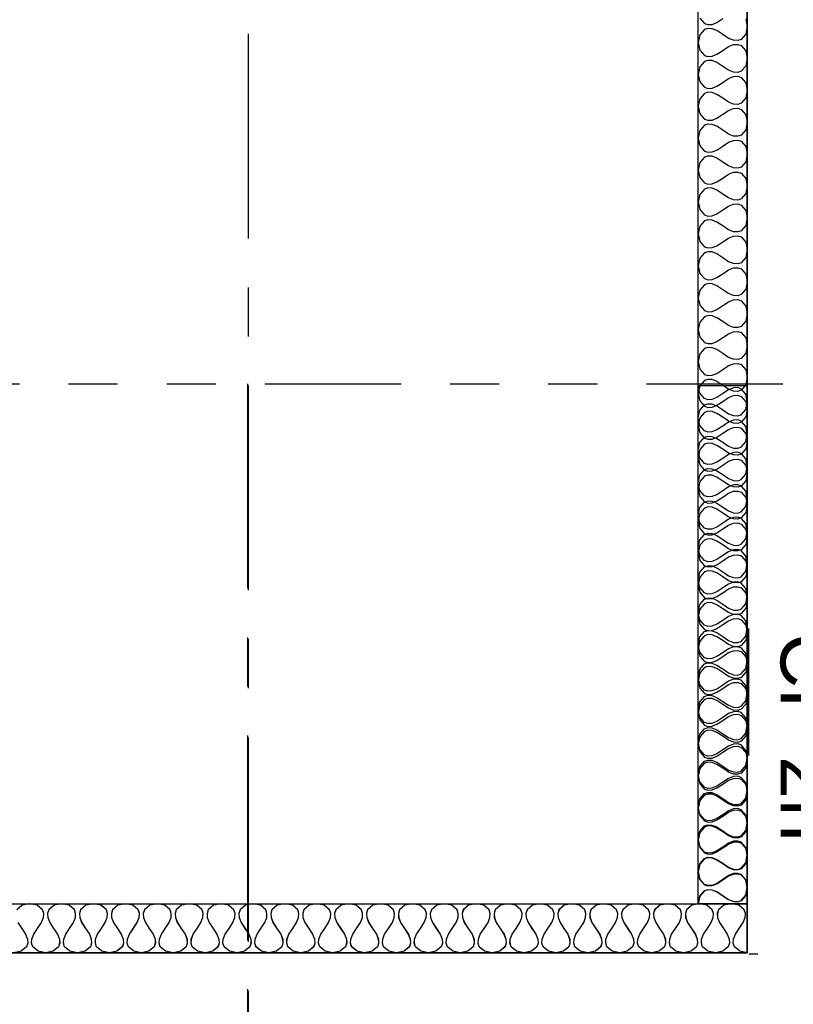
# Model space of a CAD drawing. Header units: millimetres. Extents: x -15 to 127, y -65 to 67.
# Tile 208 of 256: x 10.99 to 12.56, y 22.3 to 24.3. Entities that reach past the tile are written whole.
import ezdxf

# ---------------------------------------------------------------- set-up
doc = ezdxf.new("R2010")
doc.units = ezdxf.units.MM
doc.header["$MEASUREMENT"] = 0
for name, pattern in [('PC_DASH_1', [0.638889, 0.277778, -0.083333, 0.055556, -0.083333, 0.055556, -0.083333]), ('PC_DASH_2', [0.125, 0.055556, -0.069444]), ('PC_DASH_4', [0.638889, 0.416667, -0.083333, 0.055556, -0.083333]), ('PC_DASH_6', [0.638889, 0.416667, -0.083333, 0.055556, -0.083333])]:
    doc.linetypes.add(name, pattern=pattern)
doc.layers.add('structure rdc', color=7, linetype='Continuous')
doc.styles.get("Standard").update_dxf_attribs({"font": 'BKANT.TTF'})

# ---------------------------------------------------------------- blocks, each defined once
blk = doc.blocks.new('PD_9359')
at = {"layer": 'structure rdc', "color": 0}
for points in [[(12.4914, -19.6776), (12.4914, -23.8041), (12.3914, -23.8041), (12.3914, -19.6776), (12.4914, -19.6776)], [(12.3946, -21.9999), (12.4039, -22.0108), (12.411, -22.0131), (12.4196, -22.0126), (12.4297, -22.0086), (12.4414, -22.0008)], [(12.4883, -22.0016), (12.4914, -22.017), (12.4883, -22.0324), (12.4789, -22.0433), (12.4719, -22.0456), (12.4633, -22.045), (12.4532, -22.0411), (12.4414, -22.0332), (12.4297, -22.0254), (12.4196, -22.0214), (12.411, -22.0209), (12.4039, -22.0232), (12.3946, -22.0341), (12.3914, -22.0495), (12.3946, -22.0649), (12.4039, -22.0757), (12.411, -22.0781), (12.4196, -22.0775), (12.4297, -22.0736), (12.4414, -22.0657), (12.4532, -22.0579), (12.4633, -22.0539), (12.4719, -22.0534), (12.4789, -22.0557), (12.4883, -22.0666), (12.4914, -22.082), (12.4883, -22.0974), (12.4789, -22.1082), (12.4719, -22.1105), (12.4633, -22.11), (12.4532, -22.1061), (12.4414, -22.0982), (12.4297, -22.0903), (12.4196, -22.0864), (12.411, -22.0859), (12.4039, -22.0882), (12.3946, -22.0991), (12.3914, -22.1145), (12.3946, -22.1299), (12.4039, -22.1407), (12.411, -22.143), (12.4196, -22.1425), (12.4297, -22.1386), (12.4414, -22.1307), (12.4532, -22.1228), (12.4633, -22.1189), (12.4719, -22.1184), (12.4789, -22.1207), (12.4883, -22.1316), (12.4914, -22.147), (12.4883, -22.1624), (12.4789, -22.1732), (12.4719, -22.1755), (12.4633, -22.175), (12.4532, -22.1711), (12.4414, -22.1632), (12.4297, -22.1553), (12.4196, -22.1514), (12.411, -22.1509), (12.4039, -22.1532), (12.3946, -22.1641), (12.3914, -22.1795), (12.3946, -22.1949), (12.4039, -22.2057), (12.411, -22.208), (12.4196, -22.2075), (12.4297, -22.2036), (12.4414, -22.1957), (12.4532, -22.1878), (12.4633, -22.1839), (12.4719, -22.1834), (12.4789, -22.1857), (12.4883, -22.1966), (12.4914, -22.212), (12.4883, -22.2273), (12.4789, -22.2382), (12.4719, -22.2405), (12.4633, -22.24), (12.4532, -22.2361), (12.4414, -22.2282), (12.4297, -22.2203), (12.4196, -22.2164), (12.411, -22.2159), (12.4039, -22.2182), (12.3946, -22.2291), (12.3914, -22.2444), (12.3946, -22.2598), (12.4039, -22.2707), (12.411, -22.273), (12.4196, -22.2725), (12.4297, -22.2686), (12.4414, -22.2607), (12.4532, -22.2528), (12.4633, -22.2489), (12.4719, -22.2484), (12.4789, -22.2507), (12.4883, -22.2615), (12.4914, -22.2769), (12.4883, -22.2923), (12.4789, -22.3032), (12.4719, -22.3055), (12.4633, -22.305), (12.4532, -22.3011), (12.4414, -22.2932), (12.4297, -22.2853), (12.4196, -22.2814), (12.411, -22.2809), (12.4039, -22.2832), (12.3946, -22.294), (12.3914, -22.3094), (12.3946, -22.3248), (12.4039, -22.3357), (12.411, -22.338), (12.4196, -22.3375), (12.4297, -22.3336), (12.4414, -22.3257), (12.4532, -22.3178), (12.4633, -22.3139), (12.4719, -22.3134), (12.4789, -22.3157), (12.4883, -22.3265), (12.4914, -22.3419), (12.4883, -22.3573), (12.4789, -22.3682), (12.4719, -22.3705), (12.4633, -22.37), (12.4532, -22.366), (12.4414, -22.3582), (12.4297, -22.3503), (12.4196, -22.3464), (12.411, -22.3458), (12.4039, -22.3482), (12.3946, -22.359), (12.3914, -22.3744), (12.3946, -22.3898), (12.4039, -22.4007), (12.411, -22.403), (12.4196, -22.4025), (12.4297, -22.3985), (12.4414, -22.3907), (12.4532, -22.3828), (12.4633, -22.3789), (12.4719, -22.3783), (12.4789, -22.3807), (12.4883, -22.3915), (12.4914, -22.4069), (12.4883, -22.4223), (12.4789, -22.4332), (12.4719, -22.4355), (12.4633, -22.4349), (12.4532, -22.431), (12.4414, -22.4231), (12.4297, -22.4153), (12.4196, -22.4114), (12.411, -22.4108), (12.4039, -22.4131), (12.3946, -22.424), (12.3914, -22.4394), (12.3946, -22.4548), (12.4039, -22.4656), (12.411, -22.468), (12.4196, -22.4674), (12.4297, -22.4635), (12.4414, -22.4556), (12.4532, -22.4478), (12.4633, -22.4438), (12.4719, -22.4433), (12.4789, -22.4456), (12.4883, -22.4565), (12.4914, -22.4719), (12.4883, -22.4873), (12.4789, -22.4981), (12.4719, -22.5005), (12.4633, -22.4999), (12.4532, -22.496), (12.4414, -22.4881), (12.4297, -22.4803), (12.4196, -22.4763), (12.411, -22.4758), (12.4039, -22.4781), (12.3946, -22.489), (12.3914, -22.5044), (12.3946, -22.5198), (12.4039, -22.5306), (12.411, -22.5329), (12.4196, -22.5324), (12.4297, -22.5285), (12.4414, -22.5206), (12.4532, -22.5127), (12.4633, -22.5088), (12.4719, -22.5083), (12.4789, -22.5106), (12.4883, -22.5215), (12.4914, -22.5369), (12.4883, -22.5523), (12.4789, -22.5631), (12.4719, -22.5654), (12.4633, -22.5649), (12.4532, -22.561), (12.4414, -22.5531), (12.4297, -22.5452), (12.4196, -22.5413), (12.411, -22.5408), (12.4039, -22.5431), (12.3946, -22.554), (12.3914, -22.5694), (12.3946, -22.5848), (12.4039, -22.5956), (12.411, -22.5979), (12.4196, -22.5974), (12.4297, -22.5935), (12.4414, -22.5856), (12.4532, -22.5777), (12.4633, -22.5738), (12.4719, -22.5733), (12.4789, -22.5756), (12.4883, -22.5865), (12.4914, -22.6019), (12.4883, -22.6172), (12.4789, -22.6281), (12.4719, -22.6304), (12.4633, -22.6299), (12.4532, -22.626), (12.4414, -22.6181), (12.4297, -22.6102), (12.4196, -22.6063), (12.411, -22.6058), (12.4039, -22.6081), (12.3946, -22.619), (12.3914, -22.6343), (12.3946, -22.6497), (12.4039, -22.6606), (12.411, -22.6629), (12.4196, -22.6624), (12.4297, -22.6585), (12.4414, -22.6506), (12.4532, -22.6427), (12.4633, -22.6388), (12.4719, -22.6383), (12.4789, -22.6406), (12.4883, -22.6514), (12.4914, -22.6668), (12.4883, -22.6822), (12.4789, -22.6931), (12.4719, -22.6954), (12.4633, -22.6949), (12.4532, -22.691), (12.4414, -22.6831), (12.4297, -22.6752), (12.4196, -22.6713), (12.411, -22.6708), (12.4039, -22.6731), (12.3946, -22.6839), (12.3914, -22.6993), (12.3946, -22.7147), (12.4039, -22.7256), (12.411, -22.7279), (12.4196, -22.7274), (12.4297, -22.7235), (12.4414, -22.7156), (12.4532, -22.7077), (12.4633, -22.7038), (12.4719, -22.7033), (12.4789, -22.7056), (12.4883, -22.7164), (12.4914, -22.7318), (12.4883, -22.7472), (12.4789, -22.7581), (12.4719, -22.7604), (12.4633, -22.7599), (12.4532, -22.756), (12.4414, -22.7481), (12.4297, -22.7402), (12.4196, -22.7363), (12.411, -22.7358), (12.4039, -22.7381), (12.3946, -22.7489), (12.3914, -22.7643), (12.3946, -22.7797), (12.4039, -22.7906), (12.411, -22.7929), (12.4196, -22.7924), (12.4297, -22.7884), (12.4414, -22.7806), (12.4532, -22.7727), (12.4633, -22.7688), (12.4719, -22.7682), (12.4789, -22.7706), (12.4883, -22.7814), (12.4914, -22.7968), (12.4883, -22.8122), (12.4789, -22.8231), (12.4719, -22.8254), (12.4633, -22.8249), (12.4532, -22.8209), (12.4414, -22.8131), (12.4297, -22.8052), (12.4196, -22.8013), (12.411, -22.8007), (12.4039, -22.803), (12.3946, -22.8139), (12.3914, -22.8293), (12.3946, -22.8447), (12.4039, -22.8555), (12.411, -22.8579), (12.4196, -22.8573), (12.4297, -22.8534), (12.4414, -22.8455), (12.4532, -22.8377), (12.4633, -22.8337), (12.4719, -22.8332), (12.4789, -22.8355), (12.4883, -22.8464), (12.4914, -22.8618), (12.4883, -22.8772), (12.4789, -22.888), (12.4719, -22.8904), (12.4633, -22.8898), (12.4532, -22.8859), (12.4414, -22.878), (12.4297, -22.8702), (12.4196, -22.8662), (12.411, -22.8657), (12.4039, -22.868), (12.3946, -22.8789), (12.3914, -22.8943), (12.3946, -22.9097), (12.4039, -22.9205), (12.411, -22.9228), (12.4196, -22.9223), (12.4297, -22.9184), (12.4414, -22.9105), (12.4532, -22.9026), (12.4633, -22.8987), (12.4719, -22.8982), (12.4789, -22.9005), (12.4883, -22.9114), (12.4914, -22.9268), (12.4883, -22.9422), (12.4789, -22.953), (12.4719, -22.9553), (12.4633, -22.9548), (12.4532, -22.9509), (12.4414, -22.943), (12.4297, -22.9351), (12.4196, -22.9312), (12.411, -22.9307), (12.4039, -22.933), (12.3946, -22.9439), (12.3914, -22.9593), (12.3946, -22.9747), (12.4039, -22.9855), (12.411, -22.9878), (12.4196, -22.9873), (12.4297, -22.9834), (12.4414, -22.9755), (12.4532, -22.9676), (12.4633, -22.9637), (12.4719, -22.9632), (12.4789, -22.9655), (12.4883, -22.9764), (12.4914, -22.9918), (12.4883, -23.0071), (12.4789, -23.018), (12.4719, -23.0203), (12.4633, -23.0198), (12.4532, -23.0159), (12.4414, -23.008), (12.4297, -23.0001), (12.4196, -22.9962), (12.411, -22.9957), (12.4039, -22.998), (12.3946, -23.0089), (12.3914, -23.0242), (12.3946, -23.0396), (12.4039, -23.0505), (12.411, -23.0528), (12.4196, -23.0523), (12.4297, -23.0484), (12.4414, -23.0405), (12.4532, -23.0326), (12.4633, -23.0287), (12.4719, -23.0282), (12.4789, -23.0305), (12.4883, -23.0414), (12.4914, -23.0567), (12.4883, -23.0721), (12.4789, -23.083), (12.4719, -23.0853), (12.4633, -23.0848), (12.4532, -23.0809), (12.4414, -23.073), (12.4297, -23.0651), (12.4196, -23.0612), (12.411, -23.0607), (12.4039, -23.063), (12.3946, -23.0738), (12.3914, -23.0892), (12.3946, -23.1046), (12.4039, -23.1155), (12.411, -23.1178), (12.4196, -23.1173), (12.4297, -23.1134), (12.4414, -23.1055), (12.4532, -23.0976), (12.4633, -23.0937), (12.4719, -23.0932), (12.4789, -23.0955), (12.4883, -23.1063), (12.4914, -23.1217), (12.4883, -23.1371), (12.4789, -23.148), (12.4719, -23.1503), (12.4633, -23.1498), (12.4532, -23.1459), (12.4414, -23.138), (12.4297, -23.1301), (12.4196, -23.1262), (12.411, -23.1257), (12.4039, -23.128), (12.3946, -23.1388), (12.3914, -23.1542), (12.3946, -23.1696), (12.4039, -23.1805), (12.411, -23.1828), (12.4196, -23.1823), (12.4297, -23.1783), (12.4414, -23.1705), (12.4532, -23.1626), (12.4633, -23.1587), (12.4719, -23.1581), (12.4789, -23.1605), (12.4883, -23.1713), (12.4914, -23.1867), (12.4883, -23.2021), (12.4789, -23.213), (12.4719, -23.2153), (12.4633, -23.2148), (12.4532, -23.2108), (12.4414, -23.203), (12.4297, -23.1951), (12.4196, -23.1912), (12.411, -23.1906), (12.4039, -23.193), (12.3946, -23.2038), (12.3914, -23.2192), (12.3946, -23.2346), (12.4039, -23.2454), (12.411, -23.2478), (12.4196, -23.2472), (12.4297, -23.2433), (12.4414, -23.2354), (12.4532, -23.2276), (12.4633, -23.2236), (12.4719, -23.2231), (12.4789, -23.2254), (12.4883, -23.2363), (12.4914, -23.2517), (12.4883, -23.2671), (12.4789, -23.2779), (12.4719, -23.2803), (12.4633, -23.2797), (12.4532, -23.2758), (12.4414, -23.2679), (12.4297, -23.2601), (12.4196, -23.2561), (12.411, -23.2556), (12.4039, -23.2579), (12.3946, -23.2688), (12.3914, -23.2842), (12.3946, -23.2996), (12.4039, -23.3104), (12.411, -23.3127), (12.4196, -23.3122), (12.4297, -23.3083), (12.4414, -23.3004), (12.4532, -23.2925), (12.4633, -23.2886), (12.4719, -23.2881), (12.4789, -23.2904), (12.4883, -23.3013), (12.4914, -23.3167), (12.4883, -23.3321), (12.4789, -23.3429), (12.4719, -23.3452), (12.4633, -23.3447), (12.4532, -23.3408), (12.4414, -23.3329), (12.4297, -23.325), (12.4196, -23.3211), (12.411, -23.3206), (12.4039, -23.3229), (12.3946, -23.3338), (12.3914, -23.3492), (12.3946, -23.3646), (12.4039, -23.3754), (12.411, -23.3777), (12.4196, -23.3772), (12.4297, -23.3733), (12.4414, -23.3654), (12.4532, -23.3575), (12.4633, -23.3536), (12.4719, -23.3531), (12.4789, -23.3554), (12.4883, -23.3663), (12.4914, -23.3817), (12.4883, -23.3971), (12.4789, -23.4079), (12.4719, -23.4102), (12.4633, -23.4097), (12.4532, -23.4058), (12.4414, -23.3979), (12.4297, -23.39), (12.4196, -23.3861), (12.411, -23.3856), (12.4039, -23.3879), (12.3946, -23.3988), (12.3914, -23.4142), (12.3946, -23.4295), (12.4039, -23.4404), (12.411, -23.4427), (12.4196, -23.4422), (12.4297, -23.4383), (12.4414, -23.4304), (12.4532, -23.4225), (12.4633, -23.4186), (12.4719, -23.4181), (12.4789, -23.4204), (12.4883, -23.4313), (12.4914, -23.4466), (12.4883, -23.462), (12.4789, -23.4729), (12.4719, -23.4752), (12.4633, -23.4747), (12.4532, -23.4708), (12.4414, -23.4629), (12.4297, -23.455), (12.4196, -23.4511), (12.411, -23.4506), (12.4039, -23.4529), (12.3946, -23.4637), (12.3914, -23.4791), (12.3946, -23.4945), (12.4039, -23.5054), (12.411, -23.5077), (12.4196, -23.5072), (12.4297, -23.5033), (12.4414, -23.4954), (12.4532, -23.4875), (12.4633, -23.4836), (12.4719, -23.4831), (12.4789, -23.4854), (12.4883, -23.4962), (12.4914, -23.5116), (12.4883, -23.527), (12.4789, -23.5379), (12.4719, -23.5402), (12.4633, -23.5397), (12.4532, -23.5358), (12.4414, -23.5279), (12.4297, -23.52), (12.4196, -23.5161), (12.411, -23.5156), (12.4039, -23.5179), (12.3946, -23.5287), (12.3914, -23.5441), (12.3946, -23.5595), (12.4039, -23.5704), (12.411, -23.5727), (12.4196, -23.5722), (12.4297, -23.5682), (12.4414, -23.5604), (12.4532, -23.5525), (12.4633, -23.5486), (12.4719, -23.548), (12.4789, -23.5504), (12.4883, -23.5612), (12.4914, -23.5766), (12.4883, -23.592), (12.4789, -23.6029), (12.4719, -23.6052), (12.4633, -23.6047), (12.4532, -23.6007), (12.4414, -23.5929), (12.4297, -23.585), (12.4196, -23.5811), (12.411, -23.5805), (12.4039, -23.5829), (12.3946, -23.5937), (12.3914, -23.6091), (12.3946, -23.6245), (12.4039, -23.6354), (12.411, -23.6377), (12.4196, -23.6371), (12.4297, -23.6332), (12.4414, -23.6253), (12.4532, -23.6175), (12.4633, -23.6136), (12.4719, -23.613), (12.4789, -23.6153), (12.4883, -23.6262), (12.4914, -23.6416), (12.4883, -23.657), (12.4789, -23.6678), (12.4719, -23.6702), (12.4633, -23.6696), (12.4532, -23.6657), (12.4414, -23.6578), (12.4297, -23.65), (12.4196, -23.646), (12.411, -23.6455), (12.4039, -23.6478), (12.3946, -23.6587), (12.3914, -23.6741), (12.3946, -23.6895), (12.4039, -23.7003), (12.411, -23.7027), (12.4196, -23.7021), (12.4297, -23.6982), (12.4414, -23.6903), (12.4532, -23.6825), (12.4633, -23.6785), (12.4719, -23.678), (12.4789, -23.6803), (12.4883, -23.6912), (12.4914, -23.7066), (12.4883, -23.722), (12.4789, -23.7328), (12.4719, -23.7351), (12.4633, -23.7346), (12.4532, -23.7307), (12.4414, -23.7228), (12.4297, -23.7149), (12.4196, -23.711), (12.411, -23.7105), (12.4039, -23.7128), (12.3946, -23.7237), (12.3914, -23.7391), (12.3946, -23.7545), (12.4039, -23.7653), (12.411, -23.7676), (12.4196, -23.7671), (12.4297, -23.7632), (12.4414, -23.7553), (12.4532, -23.7474), (12.4633, -23.7435), (12.4719, -23.743), (12.4789, -23.7453), (12.4883, -23.7562), (12.4914, -23.7716), (12.4883, -23.787), (12.4789, -23.7978), (12.4719, -23.8001), (12.4633, -23.7996), (12.4532, -23.7957), (12.4414, -23.7878), (12.4297, -23.7799), (12.4196, -23.776), (12.411, -23.7755), (12.4039, -23.7778), (12.3946, -23.7887), (12.3914, -23.8041)]]:
    blk.add_lwpolyline(points, dxfattribs=at)
blk = doc.blocks.new('PD_9360')
at = {"layer": 'structure rdc', "color": 0}
for points in [[(12.4914, -23.9041), (5.5362, -23.9041), (5.5362, -23.8041), (12.4914, -23.8041), (12.4914, -23.9041)], [(12.4914, -23.9041), (12.4761, -23.9009), (12.4652, -23.8916), (12.4629, -23.8845), (12.4634, -23.8759), (12.4673, -23.8658), (12.4752, -23.8541), (12.4831, -23.8423), (12.487, -23.8322), (12.4875, -23.8236), (12.4852, -23.8166), (12.4743, -23.8072), (12.4589, -23.8041), (12.4436, -23.8072), (12.4327, -23.8166), (12.4304, -23.8236), (12.4309, -23.8322), (12.4348, -23.8423), (12.4427, -23.8541), (12.4506, -23.8658), (12.4545, -23.8759), (12.455, -23.8845), (12.4527, -23.8916), (12.4418, -23.9009), (12.4264, -23.9041), (12.4111, -23.9009), (12.4002, -23.8916), (12.3979, -23.8845), (12.3984, -23.8759), (12.4023, -23.8658), (12.4102, -23.8541), (12.4181, -23.8423), (12.422, -23.8322), (12.4225, -23.8236), (12.4202, -23.8166), (12.4093, -23.8072), (12.3939, -23.8041), (12.3786, -23.8072), (12.3677, -23.8166), (12.3654, -23.8236), (12.3659, -23.8322), (12.3698, -23.8423), (12.3777, -23.8541), (12.3856, -23.8658), (12.3895, -23.8759), (12.39, -23.8845), (12.3877, -23.8916), (12.3768, -23.9009), (12.3614, -23.9041), (12.346, -23.9009), (12.3352, -23.8916), (12.3329, -23.8845), (12.3334, -23.8759), (12.3373, -23.8658), (12.3452, -23.8541), (12.3531, -23.8423), (12.357, -23.8322), (12.3575, -23.8236), (12.3552, -23.8166), (12.3443, -23.8072), (12.3289, -23.8041), (12.3135, -23.8072), (12.3027, -23.8166), (12.3004, -23.8236), (12.3009, -23.8322), (12.3048, -23.8423), (12.3127, -23.8541), (12.3206, -23.8658), (12.3245, -23.8759), (12.325, -23.8845), (12.3227, -23.8916), (12.3118, -23.9009), (12.2964, -23.9041), (12.281, -23.9009), (12.2702, -23.8916), (12.2679, -23.8845), (12.2684, -23.8759), (12.2723, -23.8658), (12.2802, -23.8541), (12.2881, -23.8423), (12.292, -23.8322), (12.2925, -23.8236), (12.2902, -23.8166), (12.2793, -23.8072), (12.2639, -23.8041), (12.2485, -23.8072), (12.2377, -23.8166), (12.2354, -23.8236), (12.2359, -23.8322), (12.2398, -23.8423), (12.2477, -23.8541), (12.2556, -23.8658), (12.2595, -23.8759), (12.26, -23.8845), (12.2577, -23.8916), (12.2468, -23.9009), (12.2314, -23.9041), (12.216, -23.9009), (12.2052, -23.8916), (12.2029, -23.8845), (12.2034, -23.8759), (12.2073, -23.8658), (12.2152, -23.8541), (12.2231, -23.8423), (12.227, -23.8322), (12.2275, -23.8236), (12.2252, -23.8166), (12.2143, -23.8072), (12.1989, -23.8041), (12.1835, -23.8072), (12.1727, -23.8166), (12.1704, -23.8236), (12.1709, -23.8322), (12.1748, -23.8423), (12.1827, -23.8541), (12.1906, -23.8658), (12.1945, -23.8759), (12.195, -23.8845), (12.1927, -23.8916), (12.1818, -23.9009), (12.1664, -23.9041), (12.151, -23.9009), (12.1402, -23.8916), (12.1379, -23.8845), (12.1384, -23.8759), (12.1423, -23.8658), (12.1502, -23.8541), (12.1581, -23.8423), (12.162, -23.8322), (12.1625, -23.8236), (12.1602, -23.8166), (12.1493, -23.8072), (12.1339, -23.8041), (12.1185, -23.8072), (12.1077, -23.8166), (12.1054, -23.8236), (12.1059, -23.8322), (12.1098, -23.8423), (12.1177, -23.8541), (12.1256, -23.8658), (12.1295, -23.8759), (12.13, -23.8845), (12.1277, -23.8916), (12.1168, -23.9009), (12.1014, -23.9041), (12.086, -23.9009), (12.0752, -23.8916), (12.0729, -23.8845), (12.0734, -23.8759), (12.0773, -23.8658), (12.0852, -23.8541), (12.0931, -23.8423), (12.097, -23.8322), (12.0975, -23.8236), (12.0952, -23.8166), (12.0843, -23.8072), (12.0689, -23.8041), (12.0535, -23.8072), (12.0427, -23.8166), (12.0404, -23.8236), (12.0409, -23.8322), (12.0448, -23.8423), (12.0527, -23.8541), (12.0606, -23.8658), (12.0645, -23.8759), (12.065, -23.8845), (12.0627, -23.8916), (12.0518, -23.9009), (12.0364, -23.9041), (12.021, -23.9009), (12.0102, -23.8916), (12.0079, -23.8845), (12.0084, -23.8759), (12.0123, -23.8658), (12.0202, -23.8541), (12.0281, -23.8423), (12.032, -23.8322), (12.0325, -23.8236), (12.0302, -23.8166), (12.0193, -23.8072), (12.0039, -23.8041), (11.9885, -23.8072), (11.9777, -23.8166), (11.9754, -23.8236), (11.9759, -23.8322), (11.9798, -23.8423), (11.9877, -23.8541), (11.9956, -23.8658), (11.9995, -23.8759), (12, -23.8845), (11.9977, -23.8916), (11.9868, -23.9009), (11.9714, -23.9041), (11.956, -23.9009), (11.9452, -23.8916), (11.9429, -23.8845), (11.9434, -23.8759), (11.9473, -23.8658), (11.9552, -23.8541), (11.9631, -23.8423), (11.967, -23.8322), (11.9675, -23.8236), (11.9652, -23.8166), (11.9543, -23.8072), (11.9389, -23.8041), (11.9235, -23.8072), (11.9127, -23.8166), (11.9104, -23.8236), (11.9109, -23.8322), (11.9148, -23.8423), (11.9227, -23.8541), (11.9306, -23.8658), (11.9345, -23.8759), (11.935, -23.8845), (11.9327, -23.8916), (11.9218, -23.9009), (11.9064, -23.9041), (11.891, -23.9009), (11.8802, -23.8916), (11.8779, -23.8845), (11.8784, -23.8759), (11.8823, -23.8658), (11.8902, -23.8541), (11.8981, -23.8423), (11.902, -23.8322), (11.9025, -23.8236), (11.9002, -23.8166), (11.8893, -23.8072), (11.8739, -23.8041), (11.8585, -23.8072), (11.8477, -23.8166), (11.8454, -23.8236), (11.8459, -23.8322), (11.8498, -23.8423), (11.8577, -23.8541), (11.8656, -23.8658), (11.8695, -23.8759), (11.87, -23.8845), (11.8677, -23.8916), (11.8568, -23.9009), (11.8414, -23.9041), (11.826, -23.9009), (11.8152, -23.8916), (11.8129, -23.8845), (11.8134, -23.8759), (11.8173, -23.8658), (11.8252, -23.8541), (11.8331, -23.8423), (11.837, -23.8322), (11.8375, -23.8236), (11.8352, -23.8166), (11.8243, -23.8072), (11.8089, -23.8041), (11.7935, -23.8072), (11.7827, -23.8166), (11.7804, -23.8236), (11.7809, -23.8322), (11.7848, -23.8423), (11.7927, -23.8541), (11.8006, -23.8658), (11.8045, -23.8759), (11.805, -23.8845), (11.8027, -23.8916), (11.7918, -23.9009), (11.7764, -23.9041), (11.761, -23.9009), (11.7502, -23.8916), (11.7479, -23.8845), (11.7484, -23.8759), (11.7523, -23.8658), (11.7602, -23.8541), (11.7681, -23.8423), (11.772, -23.8322), (11.7725, -23.8236), (11.7702, -23.8166), (11.7593, -23.8072), (11.7439, -23.8041), (11.7285, -23.8072), (11.7177, -23.8166), (11.7153, -23.8236), (11.7159, -23.8322), (11.7198, -23.8423), (11.7277, -23.8541), (11.7356, -23.8658), (11.7395, -23.8759), (11.74, -23.8845), (11.7377, -23.8916), (11.7268, -23.9009), (11.7114, -23.9041), (11.696, -23.9009), (11.6852, -23.8916), (11.6828, -23.8845), (11.6834, -23.8759), (11.6873, -23.8658), (11.6952, -23.8541), (11.7031, -23.8423), (11.707, -23.8322), (11.7075, -23.8236), (11.7052, -23.8166), (11.6943, -23.8072), (11.6789, -23.8041), (11.6635, -23.8072), (11.6527, -23.8166), (11.6503, -23.8236), (11.6509, -23.8322), (11.6548, -23.8423), (11.6627, -23.8541), (11.6705, -23.8658), (11.6745, -23.8759), (11.675, -23.8845), (11.6727, -23.8916), (11.6618, -23.9009), (11.6464, -23.9041), (11.631, -23.9009), (11.6202, -23.8916), (11.6178, -23.8845), (11.6184, -23.8759), (11.6223, -23.8658), (11.6302, -23.8541), (11.638, -23.8423), (11.642, -23.8322), (11.6425, -23.8236), (11.6402, -23.8166), (11.6293, -23.8072), (11.6139, -23.8041), (11.5985, -23.8072), (11.5877, -23.8166), (11.5853, -23.8236), (11.5859, -23.8322), (11.5898, -23.8423), (11.5977, -23.8541), (11.6055, -23.8658), (11.6095, -23.8759), (11.61, -23.8845), (11.6077, -23.8916), (11.5968, -23.9009), (11.5814, -23.9041), (11.566, -23.9009), (11.5552, -23.8916), (11.5528, -23.8845), (11.5534, -23.8759), (11.5573, -23.8658), (11.5652, -23.8541), (11.573, -23.8423), (11.577, -23.8322), (11.5775, -23.8236), (11.5752, -23.8166), (11.5643, -23.8072), (11.5489, -23.8041), (11.5335, -23.8072), (11.5227, -23.8166), (11.5203, -23.8236), (11.5209, -23.8322), (11.5248, -23.8423), (11.5327, -23.8541), (11.5405, -23.8658), (11.5445, -23.8759), (11.545, -23.8845), (11.5427, -23.8916), (11.5318, -23.9009), (11.5164, -23.9041), (11.501, -23.9009), (11.4902, -23.8916), (11.4878, -23.8845), (11.4884, -23.8759), (11.4923, -23.8658), (11.5002, -23.8541), (11.508, -23.8423), (11.512, -23.8322), (11.5125, -23.8236), (11.5102, -23.8166), (11.4993, -23.8072), (11.4839, -23.8041), (11.4685, -23.8072), (11.4577, -23.8166), (11.4553, -23.8236), (11.4559, -23.8322), (11.4598, -23.8423), (11.4677, -23.8541), (11.4755, -23.8658), (11.4795, -23.8759), (11.48, -23.8845), (11.4777, -23.8916), (11.4668, -23.9009), (11.4514, -23.9041), (11.436, -23.9009), (11.4252, -23.8916), (11.4228, -23.8845), (11.4234, -23.8759), (11.4273, -23.8658), (11.4352, -23.8541), (11.443, -23.8423), (11.447, -23.8322), (11.4475, -23.8236), (11.4452, -23.8166), (11.4343, -23.8072), (11.4189, -23.8041), (11.4035, -23.8072), (11.3927, -23.8166), (11.3903, -23.8236), (11.3909, -23.8322), (11.3948, -23.8423), (11.4027, -23.8541), (11.4105, -23.8658), (11.4145, -23.8759), (11.415, -23.8845), (11.4127, -23.8916), (11.4018, -23.9009), (11.3864, -23.9041), (11.371, -23.9009), (11.3602, -23.8916), (11.3578, -23.8845), (11.3584, -23.8759), (11.3623, -23.8658), (11.3702, -23.8541), (11.378, -23.8423), (11.382, -23.8322), (11.3825, -23.8236), (11.3802, -23.8166), (11.3693, -23.8072), (11.3539, -23.8041), (11.3385, -23.8072), (11.3276, -23.8166), (11.3253, -23.8236), (11.3259, -23.8322), (11.3298, -23.8423), (11.3377, -23.8541), (11.3455, -23.8658), (11.3495, -23.8759), (11.35, -23.8845), (11.3477, -23.8916), (11.3368, -23.9009), (11.3214, -23.9041), (11.306, -23.9009), (11.2951, -23.8916), (11.2928, -23.8845), (11.2934, -23.8759), (11.2973, -23.8658), (11.3052, -23.8541), (11.313, -23.8423), (11.317, -23.8322), (11.3175, -23.8236), (11.3152, -23.8166), (11.3043, -23.8072), (11.2889, -23.8041), (11.2735, -23.8072), (11.2626, -23.8166), (11.2603, -23.8236), (11.2609, -23.8322), (11.2648, -23.8423), (11.2727, -23.8541), (11.2805, -23.8658), (11.2845, -23.8759), (11.285, -23.8845), (11.2827, -23.8916), (11.2718, -23.9009), (11.2564, -23.9041), (11.241, -23.9009), (11.2301, -23.8916), (11.2278, -23.8845), (11.2283, -23.8759), (11.2323, -23.8658), (11.2402, -23.8541), (11.248, -23.8423), (11.252, -23.8322), (11.2525, -23.8236), (11.2502, -23.8166), (11.2393, -23.8072), (11.2239, -23.8041), (11.2085, -23.8072), (11.1976, -23.8166), (11.1953, -23.8236), (11.1958, -23.8322), (11.1998, -23.8423), (11.2076, -23.8541), (11.2155, -23.8658), (11.2194, -23.8759), (11.22, -23.8845), (11.2177, -23.8916), (11.2068, -23.9009), (11.1914, -23.9041), (11.176, -23.9009), (11.1651, -23.8916), (11.1628, -23.8845), (11.1633, -23.8759), (11.1673, -23.8658), (11.1751, -23.8541), (11.183, -23.8423), (11.1869, -23.8322), (11.1875, -23.8236), (11.1852, -23.8166), (11.1743, -23.8072), (11.1589, -23.8041), (11.1435, -23.8072), (11.1326, -23.8166), (11.1303, -23.8236), (11.1308, -23.8322), (11.1348, -23.8423), (11.1426, -23.8541), (11.1505, -23.8658), (11.1544, -23.8759), (11.155, -23.8845), (11.1527, -23.8916), (11.1418, -23.9009), (11.1264, -23.9041), (11.111, -23.9009), (11.1001, -23.8916), (11.0978, -23.8845), (11.0983, -23.8759), (11.1023, -23.8658), (11.1101, -23.8541), (11.118, -23.8423), (11.1219, -23.8322), (11.1225, -23.8236), (11.1201, -23.8166), (11.1093, -23.8072), (11.0939, -23.8041), (11.0785, -23.8072), (11.0676, -23.8166), (11.0653, -23.8236), (11.0658, -23.8322), (11.0698, -23.8423), (11.0776, -23.8541), (11.0855, -23.8658), (11.0894, -23.8759), (11.09, -23.8845), (11.0876, -23.8916), (11.0768, -23.9009), (11.0614, -23.9041), (11.046, -23.9009), (11.0351, -23.8916), (11.0328, -23.8845), (11.0333, -23.8759), (11.0373, -23.8658), (11.0451, -23.8541), (11.053, -23.8423), (11.0569, -23.8322), (11.0575, -23.8236), (11.0551, -23.8166), (11.0443, -23.8072), (11.0289, -23.8041), (11.0135, -23.8072), (11.0026, -23.8166)], [(11.0048, -23.8423), (11.0126, -23.8541), (11.0205, -23.8658), (11.0244, -23.8759), (11.025, -23.8845), (11.0226, -23.8916), (11.0118, -23.9009), (10.9964, -23.9041)]]:
    blk.add_lwpolyline(points, dxfattribs=at)
blk = doc.blocks.new('PD_4878')
at = {"layer": 'structure rdc', "color": 0}
for points in [[(13.05, -3.8041), (13.05, -2.7483), (13.15, -2.7483), (13.15, -3.8041), (13.05, -3.8041)], [(13.05, -3.8041), (13.0531, -3.7885), (13.0625, -3.7775), (13.0695, -3.7751), (13.0781, -3.7757), (13.0883, -3.7796), (13.1, -3.7876), (13.1117, -3.7955), (13.1219, -3.7995), (13.1305, -3.8), (13.1375, -3.7976), (13.1469, -3.7866), (13.15, -3.7711), (13.1469, -3.7555), (13.1375, -3.7445), (13.1305, -3.7422), (13.1219, -3.7427), (13.1117, -3.7466), (13.1, -3.7546), (13.0883, -3.7625), (13.0781, -3.7665), (13.0695, -3.767), (13.0625, -3.7646), (13.0531, -3.7536), (13.05, -3.7381), (13.0531, -3.7225), (13.0625, -3.7115), (13.0695, -3.7092), (13.0781, -3.7097), (13.0883, -3.7136), (13.1, -3.7216), (13.1117, -3.7295), (13.1219, -3.7335), (13.1305, -3.734), (13.1375, -3.7316), (13.1469, -3.7206), (13.15, -3.7051), (13.1469, -3.6895), (13.1375, -3.6785), (13.1305, -3.6762), (13.1219, -3.6767), (13.1117, -3.6806), (13.1, -3.6886), (13.0883, -3.6965), (13.0781, -3.7005), (13.0695, -3.701), (13.0625, -3.6986), (13.0531, -3.6877), (13.05, -3.6721), (13.0531, -3.6565), (13.0625, -3.6455), (13.0695, -3.6432), (13.0781, -3.6437), (13.0883, -3.6476), (13.1, -3.6556), (13.1117, -3.6635), (13.1219, -3.6675), (13.1305, -3.668), (13.1375, -3.6657), (13.1469, -3.6547), (13.15, -3.6391), (13.1469, -3.6235), (13.1375, -3.6125), (13.1305, -3.6102), (13.1219, -3.6107), (13.1117, -3.6147), (13.1, -3.6226), (13.0883, -3.6306), (13.0781, -3.6345), (13.0695, -3.635), (13.0625, -3.6327), (13.0531, -3.6217), (13.05, -3.6061), (13.0531, -3.5905), (13.0625, -3.5795), (13.0695, -3.5772), (13.0781, -3.5777), (13.0883, -3.5817), (13.1, -3.5896), (13.1117, -3.5976), (13.1219, -3.6015), (13.1305, -3.602), (13.1375, -3.5997), (13.1469, -3.5887), (13.15, -3.5731), (13.1469, -3.5575), (13.1375, -3.5466), (13.1305, -3.5442), (13.1219, -3.5447), (13.1117, -3.5487), (13.1, -3.5566), (13.0883, -3.5646), (13.0781, -3.5685), (13.0695, -3.569), (13.0625, -3.5667), (13.0531, -3.5557), (13.05, -3.5401), (13.0531, -3.5246), (13.0625, -3.5136), (13.0695, -3.5112), (13.0781, -3.5117), (13.0883, -3.5157), (13.1, -3.5236), (13.1117, -3.5316), (13.1219, -3.5355), (13.1305, -3.536), (13.1375, -3.5337), (13.1469, -3.5227), (13.15, -3.5071), (13.1469, -3.4916), (13.1375, -3.4806), (13.1305, -3.4782), (13.1219, -3.4787), (13.1117, -3.4827), (13.1, -3.4906), (13.0883, -3.4986), (13.0781, -3.5025), (13.0695, -3.5031), (13.0625, -3.5007), (13.0531, -3.4897), (13.05, -3.4741), (13.0531, -3.4586), (13.0625, -3.4476), (13.0695, -3.4452), (13.0781, -3.4457), (13.0883, -3.4497), (13.1, -3.4576), (13.1117, -3.4656), (13.1219, -3.4695), (13.1305, -3.4701), (13.1375, -3.4677), (13.1469, -3.4567), (13.15, -3.4412), (13.1469, -3.4256), (13.1375, -3.4146), (13.1305, -3.4122), (13.1219, -3.4128), (13.1117, -3.4167), (13.1, -3.4247), (13.0883, -3.4326), (13.0781, -3.4366), (13.0695, -3.4371), (13.0625, -3.4347), (13.0531, -3.4237), (13.05, -3.4082), (13.0531, -3.3926), (13.0625, -3.3816), (13.0695, -3.3793), (13.0781, -3.3798), (13.0883, -3.3837), (13.1, -3.3917), (13.1117, -3.3996), (13.1219, -3.4036), (13.1305, -3.4041), (13.1375, -3.4017), (13.1469, -3.3907), (13.15, -3.3752), (13.1469, -3.3596), (13.1375, -3.3486), (13.1305, -3.3463), (13.1219, -3.3468), (13.1117, -3.3507), (13.1, -3.3587), (13.0883, -3.3666), (13.0781, -3.3706), (13.0695, -3.3711), (13.0625, -3.3687), (13.0531, -3.3577), (13.05, -3.3422), (13.0531, -3.3266), (13.0625, -3.3156), (13.0695, -3.3133), (13.0781, -3.3138), (13.0883, -3.3177), (13.1, -3.3257), (13.1117, -3.3336), (13.1219, -3.3376), (13.1305, -3.3381), (13.1375, -3.3357), (13.1469, -3.3248), (13.15, -3.3092), (13.1469, -3.2936), (13.1375, -3.2826), (13.1305, -3.2803), (13.1219, -3.2808), (13.1117, -3.2847), (13.1, -3.2927), (13.0883, -3.3006), (13.0781, -3.3046), (13.0695, -3.3051), (13.0625, -3.3028), (13.0531, -3.2918), (13.05, -3.2762), (13.0531, -3.2606), (13.0625, -3.2496), (13.0695, -3.2473), (13.0781, -3.2478), (13.0883, -3.2517), (13.1, -3.2597), (13.1117, -3.2677), (13.1219, -3.2716), (13.1305, -3.2721), (13.1375, -3.2698), (13.1469, -3.2588), (13.15, -3.2432), (13.1469, -3.2276), (13.1375, -3.2166), (13.1305, -3.2143), (13.1219, -3.2148), (13.1117, -3.2188), (13.1, -3.2267), (13.0883, -3.2347), (13.0781, -3.2386), (13.0695, -3.2391), (13.0625, -3.2368), (13.0531, -3.2258), (13.05, -3.2102), (13.0531, -3.1946), (13.0625, -3.1837), (13.0695, -3.1813), (13.0781, -3.1818), (13.0883, -3.1858), (13.1, -3.1937), (13.1117, -3.2017), (13.1219, -3.2056), (13.1305, -3.2061), (13.1375, -3.2038), (13.1469, -3.1928), (13.15, -3.1772), (13.1469, -3.1617), (13.1375, -3.1507), (13.1305, -3.1483), (13.1219, -3.1488), (13.1117, -3.1528), (13.1, -3.1607), (13.0883, -3.1687), (13.0781, -3.1726), (13.0695, -3.1731), (13.0625, -3.1708), (13.0531, -3.1598), (13.05, -3.1442), (13.0531, -3.1287), (13.0625, -3.1177), (13.0695, -3.1153), (13.0781, -3.1158), (13.0883, -3.1198), (13.1, -3.1277), (13.1117, -3.1357), (13.1219, -3.1396), (13.1305, -3.1401), (13.1375, -3.1378), (13.1469, -3.1268), (13.15, -3.1112), (13.1469, -3.0957), (13.1375, -3.0847), (13.1305, -3.0823), (13.1219, -3.0828), (13.1117, -3.0868), (13.1, -3.0947), (13.0883, -3.1027), (13.0781, -3.1066), (13.0695, -3.1072), (13.0625, -3.1048), (13.0531, -3.0938), (13.05, -3.0782), (13.0531, -3.0627), (13.0625, -3.0517), (13.0695, -3.0493), (13.0781, -3.0499), (13.0883, -3.0538), (13.1, -3.0618), (13.1117, -3.0697), (13.1219, -3.0737), (13.1305, -3.0742), (13.1375, -3.0718), (13.1469, -3.0608), (13.15, -3.0453), (13.1469, -3.0297), (13.1375, -3.0187), (13.1305, -3.0163), (13.1219, -3.0169), (13.1117, -3.0208), (13.1, -3.0288), (13.0883, -3.0367), (13.0781, -3.0407), (13.0695, -3.0412), (13.0625, -3.0388), (13.0531, -3.0278), (13.05, -3.0123), (13.0531, -2.9967), (13.0625, -2.9857), (13.0695, -2.9834), (13.0781, -2.9839), (13.0883, -2.9878), (13.1, -2.9958), (13.1117, -3.0037), (13.1219, -3.0077), (13.1305, -3.0082), (13.1375, -3.0058), (13.1469, -2.9948), (13.15, -2.9793), (13.1469, -2.9637), (13.1375, -2.9527), (13.1305, -2.9504), (13.1219, -2.9509), (13.1117, -2.9548), (13.1, -2.9628), (13.0883, -2.9707), (13.0781, -2.9747), (13.0695, -2.9752), (13.0625, -2.9728), (13.0531, -2.9619), (13.05, -2.9463), (13.0531, -2.9307), (13.0625, -2.9197), (13.0695, -2.9174), (13.0781, -2.9179), (13.0883, -2.9218), (13.1, -2.9298), (13.1117, -2.9377), (13.1219, -2.9417), (13.1305, -2.9422), (13.1375, -2.9399), (13.1469, -2.9289), (13.15, -2.9133), (13.1469, -2.8977), (13.1375, -2.8867), (13.1305, -2.8844), (13.1219, -2.8849), (13.1117, -2.8888), (13.1, -2.8968), (13.0883, -2.9047), (13.0781, -2.9087), (13.0695, -2.9092), (13.0625, -2.9069), (13.0531, -2.8959), (13.05, -2.8803), (13.0531, -2.8647), (13.0625, -2.8537), (13.0695, -2.8514), (13.0781, -2.8519), (13.0883, -2.8559), (13.1, -2.8638), (13.1117, -2.8718), (13.1219, -2.8757), (13.1305, -2.8762), (13.1375, -2.8739), (13.1469, -2.8629), (13.15, -2.8473), (13.1469, -2.8317), (13.1375, -2.8207), (13.1305, -2.8184), (13.1219, -2.8189), (13.1117, -2.8229), (13.1, -2.8308), (13.0883, -2.8388), (13.0781, -2.8427), (13.0695, -2.8432), (13.0625, -2.8409), (13.0531, -2.8299), (13.05, -2.8143), (13.0531, -2.7987), (13.0625, -2.7878), (13.0695, -2.7854), (13.0781, -2.7859), (13.0883, -2.7899), (13.1, -2.7978), (13.1117, -2.8058), (13.1219, -2.8097), (13.1305, -2.8102), (13.1375, -2.8079), (13.1469, -2.7969), (13.15, -2.7813), (13.1469, -2.7658), (13.1375, -2.7548), (13.1305, -2.7524), (13.1219, -2.7529), (13.1117, -2.7569), (13.1, -2.7648), (13.0883, -2.7728), (13.0781, -2.7767), (13.0695, -2.7772), (13.0625, -2.7749), (13.0531, -2.7639), (13.05, -2.7483)]]:
    blk.add_lwpolyline(points, dxfattribs=at)
blk = doc.blocks.new('PD_4879')
at = {"layer": 'structure rdc', "color": 0}
for points in [[(13.15, -3.9041), (6.1947, -3.9041), (6.1947, -3.8041), (13.15, -3.8041), (13.15, -3.9041)], [(13.15, -3.9041), (13.1346, -3.9009), (13.1237, -3.8916), (13.1214, -3.8845), (13.122, -3.8759), (13.1259, -3.8658), (13.1338, -3.8541), (13.1416, -3.8423), (13.1456, -3.8322), (13.1461, -3.8236), (13.1438, -3.8166), (13.1329, -3.8072), (13.1175, -3.8041), (13.1021, -3.8072), (13.0912, -3.8166), (13.0889, -3.8236), (13.0894, -3.8322), (13.0934, -3.8423), (13.1013, -3.8541), (13.1091, -3.8658), (13.1131, -3.8759), (13.1136, -3.8845), (13.1113, -3.8916), (13.1004, -3.9009), (13.085, -3.9041), (13.0696, -3.9009), (13.0587, -3.8916), (13.0564, -3.8845), (13.0569, -3.8759), (13.0609, -3.8658), (13.0687, -3.8541), (13.0766, -3.8423), (13.0805, -3.8322), (13.0811, -3.8236), (13.0788, -3.8166), (13.0679, -3.8072), (13.0525, -3.8041), (13.0371, -3.8072), (13.0262, -3.8166), (13.0239, -3.8236), (13.0244, -3.8322), (13.0284, -3.8423), (13.0362, -3.8541), (13.0441, -3.8658), (13.048, -3.8759), (13.0486, -3.8845), (13.0463, -3.8916), (13.0354, -3.9009), (13.02, -3.9041), (13.0046, -3.9009), (12.9937, -3.8916), (12.9914, -3.8845), (12.9919, -3.8759), (12.9959, -3.8658), (13.0037, -3.8541), (13.0116, -3.8423), (13.0155, -3.8322), (13.0161, -3.8236), (13.0138, -3.8166), (13.0029, -3.8072), (12.9875, -3.8041), (12.9721, -3.8072), (12.9612, -3.8166), (12.9589, -3.8236), (12.9594, -3.8322), (12.9634, -3.8423), (12.9712, -3.8541), (12.9791, -3.8658), (12.983, -3.8759), (12.9836, -3.8845), (12.9812, -3.8916), (12.9704, -3.9009), (12.955, -3.9041), (12.9396, -3.9009), (12.9287, -3.8916), (12.9264, -3.8845), (12.9269, -3.8759), (12.9309, -3.8658), (12.9387, -3.8541), (12.9466, -3.8423), (12.9505, -3.8322), (12.9511, -3.8236), (12.9487, -3.8166), (12.9379, -3.8072), (12.9225, -3.8041), (12.9071, -3.8072), (12.8962, -3.8166), (12.8939, -3.8236), (12.8944, -3.8322), (12.8984, -3.8423), (12.9062, -3.8541), (12.9141, -3.8658), (12.918, -3.8759), (12.9186, -3.8845), (12.9162, -3.8916), (12.9054, -3.9009), (12.89, -3.9041), (12.8746, -3.9009), (12.8637, -3.8916), (12.8614, -3.8845), (12.8619, -3.8759), (12.8659, -3.8658), (12.8737, -3.8541), (12.8816, -3.8423), (12.8855, -3.8322), (12.8861, -3.8236), (12.8837, -3.8166), (12.8729, -3.8072), (12.8575, -3.8041), (12.8421, -3.8072), (12.8312, -3.8166), (12.8289, -3.8236), (12.8294, -3.8322), (12.8334, -3.8423), (12.8412, -3.8541), (12.8491, -3.8658), (12.853, -3.8759), (12.8536, -3.8845), (12.8512, -3.8916), (12.8404, -3.9009), (12.825, -3.9041), (12.8096, -3.9009), (12.7987, -3.8916), (12.7964, -3.8845), (12.7969, -3.8759), (12.8009, -3.8658), (12.8087, -3.8541), (12.8166, -3.8423), (12.8205, -3.8322), (12.8211, -3.8236), (12.8187, -3.8166), (12.8079, -3.8072), (12.7925, -3.8041), (12.7771, -3.8072), (12.7662, -3.8166), (12.7639, -3.8236), (12.7644, -3.8322), (12.7684, -3.8423), (12.7762, -3.8541), (12.7841, -3.8658), (12.788, -3.8759), (12.7886, -3.8845), (12.7862, -3.8916), (12.7754, -3.9009), (12.76, -3.9041), (12.7446, -3.9009), (12.7337, -3.8916), (12.7314, -3.8845), (12.7319, -3.8759), (12.7359, -3.8658), (12.7437, -3.8541), (12.7516, -3.8423), (12.7555, -3.8322), (12.7561, -3.8236), (12.7537, -3.8166), (12.7429, -3.8072), (12.7275, -3.8041), (12.7121, -3.8072), (12.7012, -3.8166), (12.6989, -3.8236), (12.6994, -3.8322), (12.7034, -3.8423), (12.7112, -3.8541), (12.7191, -3.8658), (12.723, -3.8759), (12.7236, -3.8845), (12.7212, -3.8916), (12.7104, -3.9009), (12.695, -3.9041), (12.6796, -3.9009), (12.6687, -3.8916), (12.6664, -3.8845), (12.6669, -3.8759), (12.6709, -3.8658), (12.6787, -3.8541), (12.6866, -3.8423), (12.6905, -3.8322), (12.6911, -3.8236), (12.6887, -3.8166), (12.6779, -3.8072), (12.6625, -3.8041), (12.6471, -3.8072), (12.6362, -3.8166), (12.6339, -3.8236), (12.6344, -3.8322), (12.6383, -3.8423), (12.6462, -3.8541), (12.6541, -3.8658), (12.658, -3.8759), (12.6586, -3.8845), (12.6562, -3.8916), (12.6454, -3.9009), (12.63, -3.9041), (12.6146, -3.9009), (12.6037, -3.8916), (12.6014, -3.8845), (12.6019, -3.8759), (12.6058, -3.8658), (12.6137, -3.8541), (12.6216, -3.8423), (12.6255, -3.8322), (12.6261, -3.8236), (12.6237, -3.8166), (12.6129, -3.8072), (12.5975, -3.8041), (12.5821, -3.8072), (12.5712, -3.8166), (12.5689, -3.8236), (12.5694, -3.8322), (12.5733, -3.8423), (12.5812, -3.8541), (12.5891, -3.8658), (12.593, -3.8759), (12.5935, -3.8845), (12.5912, -3.8916), (12.5804, -3.9009), (12.565, -3.9041), (12.5496, -3.9009), (12.5387, -3.8916), (12.5364, -3.8845), (12.5369, -3.8759), (12.5408, -3.8658), (12.5487, -3.8541), (12.5566, -3.8423), (12.5605, -3.8322), (12.561, -3.8236), (12.5587, -3.8166), (12.5479, -3.8072), (12.5325, -3.8041), (12.5171, -3.8072), (12.5062, -3.8166), (12.5039, -3.8236), (12.5044, -3.8322), (12.5083, -3.8423), (12.5162, -3.8541), (12.5241, -3.8658), (12.528, -3.8759), (12.5285, -3.8845), (12.5262, -3.8916), (12.5154, -3.9009), (12.5, -3.9041), (12.4846, -3.9009), (12.4737, -3.8916), (12.4714, -3.8845), (12.4719, -3.8759), (12.4758, -3.8658), (12.4837, -3.8541), (12.4916, -3.8423), (12.4955, -3.8322), (12.496, -3.8236), (12.4937, -3.8166), (12.4829, -3.8072), (12.4675, -3.8041), (12.4521, -3.8072), (12.4412, -3.8166), (12.4389, -3.8236), (12.4394, -3.8322), (12.4433, -3.8423), (12.4512, -3.8541), (12.4591, -3.8658), (12.463, -3.8759), (12.4635, -3.8845), (12.4612, -3.8916), (12.4504, -3.9009), (12.435, -3.9041), (12.4196, -3.9009), (12.4087, -3.8916), (12.4064, -3.8845), (12.4069, -3.8759), (12.4108, -3.8658), (12.4187, -3.8541), (12.4266, -3.8423), (12.4305, -3.8322), (12.431, -3.8236), (12.4287, -3.8166), (12.4179, -3.8072), (12.4025, -3.8041), (12.3871, -3.8072), (12.3762, -3.8166), (12.3739, -3.8236), (12.3744, -3.8322), (12.3783, -3.8423), (12.3862, -3.8541), (12.3941, -3.8658), (12.398, -3.8759), (12.3985, -3.8845), (12.3962, -3.8916), (12.3854, -3.9009), (12.37, -3.9041), (12.3546, -3.9009), (12.3437, -3.8916), (12.3414, -3.8845), (12.3419, -3.8759), (12.3458, -3.8658), (12.3537, -3.8541), (12.3616, -3.8423), (12.3655, -3.8322), (12.366, -3.8236), (12.3637, -3.8166), (12.3529, -3.8072), (12.3375, -3.8041), (12.3221, -3.8072), (12.3112, -3.8166), (12.3089, -3.8236), (12.3094, -3.8322), (12.3133, -3.8423), (12.3212, -3.8541), (12.3291, -3.8658), (12.333, -3.8759), (12.3335, -3.8845), (12.3312, -3.8916), (12.3204, -3.9009), (12.305, -3.9041), (12.2896, -3.9009), (12.2787, -3.8916), (12.2764, -3.8845), (12.2769, -3.8759), (12.2808, -3.8658), (12.2887, -3.8541), (12.2966, -3.8423), (12.3005, -3.8322), (12.301, -3.8236), (12.2987, -3.8166), (12.2879, -3.8072), (12.2725, -3.8041), (12.2571, -3.8072), (12.2462, -3.8166), (12.2439, -3.8236), (12.2444, -3.8322), (12.2483, -3.8423), (12.2562, -3.8541), (12.2641, -3.8658), (12.268, -3.8759), (12.2685, -3.8845), (12.2662, -3.8916), (12.2554, -3.9009), (12.24, -3.9041), (12.2246, -3.9009), (12.2137, -3.8916), (12.2114, -3.8845), (12.2119, -3.8759), (12.2158, -3.8658), (12.2237, -3.8541), (12.2316, -3.8423), (12.2355, -3.8322), (12.236, -3.8236), (12.2337, -3.8166), (12.2229, -3.8072), (12.2075, -3.8041), (12.1921, -3.8072), (12.1812, -3.8166), (12.1789, -3.8236), (12.1794, -3.8322), (12.1833, -3.8423), (12.1912, -3.8541), (12.1991, -3.8658), (12.203, -3.8759), (12.2035, -3.8845), (12.2012, -3.8916), (12.1904, -3.9009), (12.175, -3.9041), (12.1596, -3.9009), (12.1487, -3.8916), (12.1464, -3.8845), (12.1469, -3.8759), (12.1508, -3.8658), (12.1587, -3.8541), (12.1666, -3.8423), (12.1705, -3.8322), (12.171, -3.8236), (12.1687, -3.8166), (12.1579, -3.8072), (12.1425, -3.8041), (12.1271, -3.8072), (12.1162, -3.8166), (12.1139, -3.8236), (12.1144, -3.8322), (12.1183, -3.8423), (12.1262, -3.8541), (12.1341, -3.8658), (12.138, -3.8759), (12.1385, -3.8845), (12.1362, -3.8916), (12.1254, -3.9009), (12.11, -3.9041), (12.0946, -3.9009), (12.0837, -3.8916), (12.0814, -3.8845), (12.0819, -3.8759), (12.0858, -3.8658), (12.0937, -3.8541), (12.1016, -3.8423), (12.1055, -3.8322), (12.106, -3.8236), (12.1037, -3.8166), (12.0929, -3.8072), (12.0775, -3.8041), (12.0621, -3.8072), (12.0512, -3.8166), (12.0489, -3.8236), (12.0494, -3.8322), (12.0533, -3.8423), (12.0612, -3.8541), (12.0691, -3.8658), (12.073, -3.8759), (12.0735, -3.8845), (12.0712, -3.8916), (12.0604, -3.9009), (12.045, -3.9041), (12.0296, -3.9009), (12.0187, -3.8916), (12.0164, -3.8845), (12.0169, -3.8759), (12.0208, -3.8658), (12.0287, -3.8541), (12.0366, -3.8423), (12.0405, -3.8322), (12.041, -3.8236), (12.0387, -3.8166), (12.0279, -3.8072), (12.0125, -3.8041), (11.9971, -3.8072), (11.9862, -3.8166), (11.9839, -3.8236), (11.9844, -3.8322), (11.9883, -3.8423), (11.9962, -3.8541), (12.0041, -3.8658), (12.008, -3.8759), (12.0085, -3.8845), (12.0062, -3.8916), (11.9954, -3.9009), (11.98, -3.9041), (11.9646, -3.9009), (11.9537, -3.8916), (11.9514, -3.8845), (11.9519, -3.8759), (11.9558, -3.8658), (11.9637, -3.8541), (11.9716, -3.8423), (11.9755, -3.8322), (11.976, -3.8236), (11.9737, -3.8166), (11.9629, -3.8072), (11.9475, -3.8041), (11.9321, -3.8072), (11.9212, -3.8166), (11.9189, -3.8236), (11.9194, -3.8322), (11.9233, -3.8423), (11.9312, -3.8541), (11.9391, -3.8658), (11.943, -3.8759), (11.9435, -3.8845), (11.9412, -3.8916), (11.9303, -3.9009), (11.915, -3.9041), (11.8996, -3.9009), (11.8887, -3.8916), (11.8864, -3.8845), (11.8869, -3.8759), (11.8908, -3.8658), (11.8987, -3.8541), (11.9066, -3.8423), (11.9105, -3.8322), (11.911, -3.8236), (11.9087, -3.8166), (11.8978, -3.8072), (11.8825, -3.8041), (11.8671, -3.8072), (11.8562, -3.8166), (11.8539, -3.8236), (11.8544, -3.8322), (11.8583, -3.8423), (11.8662, -3.8541), (11.8741, -3.8658), (11.878, -3.8759), (11.8785, -3.8845), (11.8762, -3.8916), (11.8653, -3.9009), (11.85, -3.9041), (11.8346, -3.9009), (11.8237, -3.8916), (11.8214, -3.8845), (11.8219, -3.8759), (11.8258, -3.8658), (11.8337, -3.8541), (11.8416, -3.8423), (11.8455, -3.8322), (11.846, -3.8236), (11.8437, -3.8166), (11.8328, -3.8072), (11.8175, -3.8041), (11.8021, -3.8072), (11.7912, -3.8166), (11.7889, -3.8236), (11.7894, -3.8322), (11.7933, -3.8423), (11.8012, -3.8541), (11.8091, -3.8658), (11.813, -3.8759), (11.8135, -3.8845), (11.8112, -3.8916), (11.8003, -3.9009), (11.785, -3.9041), (11.7696, -3.9009), (11.7587, -3.8916), (11.7564, -3.8845), (11.7569, -3.8759), (11.7608, -3.8658), (11.7687, -3.8541), (11.7766, -3.8423), (11.7805, -3.8322), (11.781, -3.8236), (11.7787, -3.8166), (11.7678, -3.8072), (11.7524, -3.8041), (11.7371, -3.8072), (11.7262, -3.8166), (11.7239, -3.8236), (11.7244, -3.8322), (11.7283, -3.8423), (11.7362, -3.8541), (11.7441, -3.8658), (11.748, -3.8759), (11.7485, -3.8845), (11.7462, -3.8916), (11.7353, -3.9009), (11.7199, -3.9041), (11.7046, -3.9009), (11.6937, -3.8916), (11.6914, -3.8845), (11.6919, -3.8759), (11.6958, -3.8658), (11.7037, -3.8541), (11.7116, -3.8423), (11.7155, -3.8322), (11.716, -3.8236), (11.7137, -3.8166), (11.7028, -3.8072), (11.6874, -3.8041), (11.6721, -3.8072), (11.6612, -3.8166)], [(11.6633, -3.8423), (11.6712, -3.8541), (11.6791, -3.8658), (11.683, -3.8759), (11.6835, -3.8845), (11.6812, -3.8916), (11.6703, -3.9009), (11.6549, -3.9041)]]:
    blk.add_lwpolyline(points, dxfattribs=at)

msp = doc.modelspace()

# ---------------------------------------------------------------- linework, layer by layer
at = {"layer": 'structure rdc', "color": 0, "linetype": 'PC_DASH_6'}
msp.add_line((11.4534, 41.4735), (11.4534, 20.5213), dxfattribs=at)
at = {"layer": 'structure rdc', "color": 0}
for p, q in [((12.4705, 22.4012), (12.4705, 26.7277)), ((12.3705, 22.5012), (12.3705, 23.557)), ((12.4705, 22.4012), (12.4705, 23.557)), ((12.4737, 22.8034), (12.4737, 23.0619)), ((12.4705, 22.5012), (12.3705, 22.5012)), ((5.5152, 22.4012), (12.4705, 22.4012)), ((5.5152, 22.4012), (12.4705, 22.4012))]:
    msp.add_line(p, q, dxfattribs=at)
at = {"layer": 'structure rdc', "color": 0, "linetype": 'PC_DASH_1'}
msp.add_line((1.3761, 23.5606), (55.1656, 23.5606), dxfattribs=at)
at = {"layer": 'structure rdc', "color": 0, "linetype": 'PC_DASH_4'}
msp.add_line((11.452, 23.5606), (11.452, 2.1507), dxfattribs=at)
at = {"layer": 'structure rdc', "color": 0, "linetype": 'PC_DASH_2'}
msp.add_line((20.0918, 22.3984), (12.4737, 22.3984), dxfattribs=at)
msp.add_line((20.0918, 22.3984), (12.4737, 22.3984), dxfattribs=at)
at = {"layer": 'structure rdc', "color": 0}
for points in [[(12.4705, 26.6277), (12.4705, 22.5012), (12.3705, 22.5012), (12.3705, 26.6277), (12.4705, 26.6277)], [(5.5152, 22.4012), (5.5152, 22.5012), (12.4705, 22.5012), (12.4705, 22.4012), (5.5152, 22.4012)], [(5.5152, 22.4012), (5.5152, 22.5012), (12.4705, 22.5012), (12.4705, 22.4012), (5.5152, 22.4012)]]:
    msp.add_lwpolyline(points, dxfattribs=at)

# ---------------------------------------------------------------- block references
at = {"layer": 'structure rdc'}
for name, p in [('PD_9359', (-0.0209, 46.3053)), ('PD_4878', (-0.6795, 26.3053)), ('PD_9360', (-0.0209, 46.3053)), ('PD_4879', (-0.6795, 26.3053))]:
    msp.add_blockref(name, p, dxfattribs=at)

# ---------------------------------------------------------------- texts
at = {"layer": 'structure rdc', "color": 0, "insert": (12.6525, 23.0534), "char_height": 0.114102, "width": 0.440972, "attachment_point": 1, "rotation": 270}
msp.add_mtext('{\\fArial|b0|i0|c0|p34;\\W0.98;CF 2h}', dxfattribs=at)

doc.saveas('drawing.dxf')
